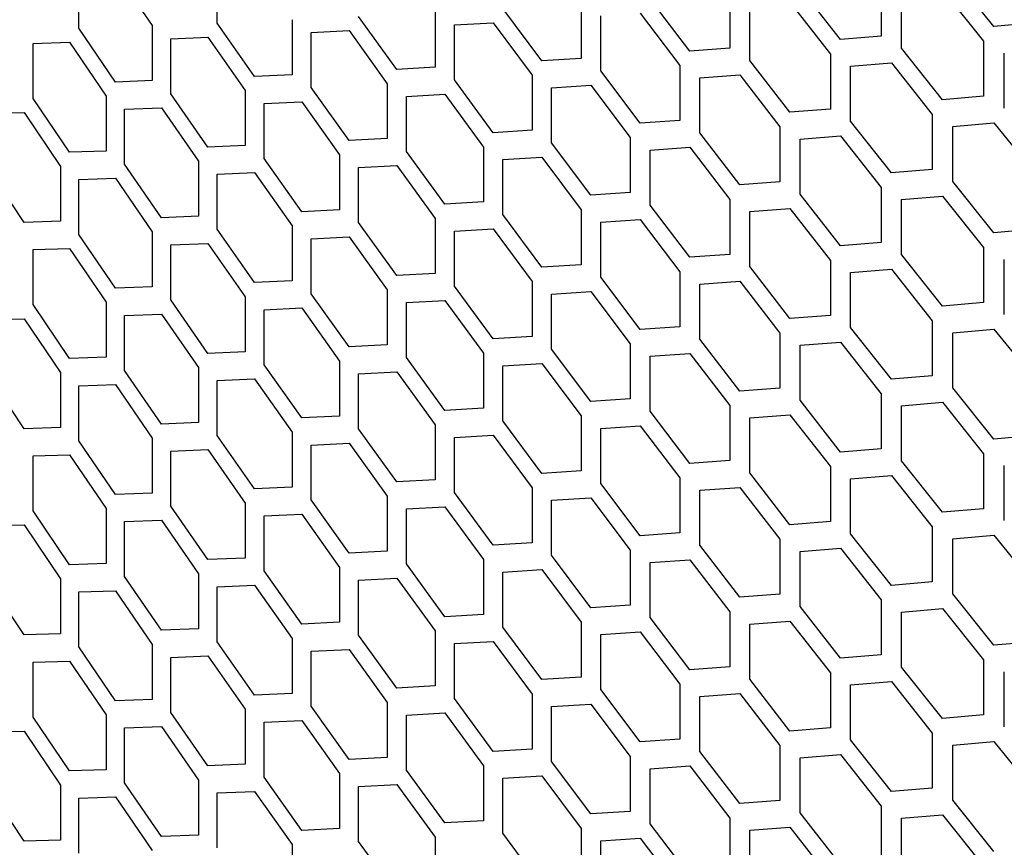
# Model space of a CAD drawing. Header units: millimetres. Extents: x 26293 to 29282, y 1612 to 3704.
# Tile 24 of 54: x 28565 to 28647, y 2761 to 2830. Entities that reach past the tile are written whole.
import ezdxf

# ---------------------------------------------------------------- set-up
doc = ezdxf.new("R2010")
doc.units = ezdxf.units.MM
doc.layers.add('5', color=251, linetype='Continuous')

msp = doc.modelspace()

# ---------------------------------------------------------------- linework, layer by layer
at = {"layer": '5'}
for p, q in [((28569.955, 2828.944), (28569.955, 2833.527)), ((28573.006, 2833.631), (28576.076, 2829.161)), ((28581.489, 2829.378), (28581.489, 2833.961)), ((28646.199, 2829.082), (28642.767, 2833.363)), ((28636.801, 2832.859), (28636.801, 2828.277)), ((28624.184, 2831.872), (28624.184, 2827.289)), ((28633.414, 2828.001), (28630.043, 2832.317)), ((28638.501, 2827.272), (28638.501, 2831.855)), ((28641.912, 2832.144), (28645.339, 2827.86)), ((28611.799, 2831.011), (28611.799, 2826.429)), ((28620.859, 2827.048), (28617.55, 2831.397)), ((28625.853, 2826.268), (28625.853, 2830.85)), ((28629.203, 2831.106), (28632.57, 2826.788)), ((28596.451, 2825.516), (28593.269, 2829.93)), ((28599.65, 2830.274), (28599.65, 2825.691)), ((28608.536, 2826.22), (28605.29, 2830.602)), ((28613.437, 2825.391), (28613.437, 2829.973)), ((28616.725, 2830.195), (28620.03, 2825.843)), ((28576.076, 2829.161), (28576.076, 2824.579)), ((28584.606, 2824.932), (28581.489, 2829.378)), ((28587.741, 2829.658), (28587.741, 2825.076)), ((28601.256, 2829.219), (28604.481, 2829.408)), ((28601.256, 2824.637), (28601.256, 2829.219)), ((28604.481, 2829.408), (28607.723, 2825.024)), ((28649.646, 2829.392), (28646.199, 2829.082)), ((28573.006, 2824.466), (28569.955, 2828.944)), ((28589.315, 2828.588), (28592.476, 2828.744)), ((28589.315, 2824.005), (28589.315, 2828.588)), ((28592.476, 2828.744), (28595.654, 2824.327)), ((28636.801, 2828.277), (28633.414, 2828.001)), ((28566.165, 2827.68), (28569.194, 2827.774)), ((28566.165, 2823.097), (28566.165, 2827.68)), ((28569.194, 2827.774), (28572.242, 2823.294)), ((28577.617, 2828.075), (28580.712, 2828.2)), ((28577.617, 2823.493), (28577.617, 2828.075)), ((28580.712, 2828.2), (28583.825, 2823.752)), ((28645.339, 2827.86), (28645.339, 2823.278)), ((28624.184, 2827.289), (28620.859, 2827.048)), ((28632.57, 2826.788), (28632.57, 2822.205)), ((28641.912, 2822.979), (28638.501, 2827.272)), ((28647.059, 2822.285), (28647.059, 2826.867)), ((28611.799, 2826.429), (28608.536, 2826.22)), ((28620.03, 2825.843), (28620.03, 2821.261)), ((28629.203, 2821.941), (28625.853, 2826.268)), ((28634.259, 2825.778), (28637.65, 2826.056)), ((28637.65, 2826.056), (28641.058, 2821.761)), ((28587.741, 2825.076), (28584.606, 2824.932)), ((28599.65, 2825.691), (28596.451, 2825.516)), ((28607.723, 2825.024), (28607.723, 2820.441)), ((28616.725, 2821.03), (28613.437, 2825.391)), ((28621.688, 2824.816), (28625.018, 2825.06)), ((28625.018, 2825.06), (28628.364, 2820.731)), ((28634.259, 2821.195), (28634.259, 2825.778)), ((28576.076, 2824.579), (28573.006, 2824.466)), ((28595.654, 2824.327), (28595.654, 2819.745)), ((28604.481, 2820.244), (28601.256, 2824.637)), ((28609.35, 2823.98), (28612.618, 2824.191)), ((28612.618, 2824.191), (28615.901, 2819.828)), ((28621.688, 2820.234), (28621.688, 2824.816)), ((28580.712, 2819.036), (28577.617, 2823.493)), ((28583.825, 2823.752), (28583.825, 2819.169)), ((28592.476, 2819.58), (28589.315, 2824.005)), ((28597.249, 2823.268), (28600.453, 2823.446)), ((28600.453, 2823.446), (28603.674, 2819.05)), ((28609.35, 2819.398), (28609.35, 2823.98)), ((28569.194, 2818.609), (28566.165, 2823.097)), ((28572.242, 2823.294), (28572.242, 2818.712)), ((28585.389, 2822.676), (28588.528, 2822.822)), ((28585.389, 2818.094), (28585.389, 2822.676)), ((28588.528, 2822.822), (28591.684, 2818.394)), ((28597.249, 2818.685), (28597.249, 2823.268)), ((28645.339, 2823.278), (28641.912, 2822.979)), ((28562.403, 2821.845), (28565.41, 2821.929)), ((28565.41, 2821.929), (28568.435, 2817.439)), ((28573.772, 2822.203), (28576.846, 2822.317)), ((28573.772, 2817.62), (28573.772, 2822.203)), ((28576.846, 2822.317), (28579.937, 2817.858)), ((28632.57, 2822.205), (28629.203, 2821.941)), ((28641.058, 2821.761), (28641.058, 2817.178)), ((28620.03, 2821.261), (28616.725, 2821.03)), ((28637.65, 2816.891), (28634.259, 2821.195)), ((28642.767, 2820.762), (28646.199, 2821.063)), ((28646.199, 2821.063), (28649.646, 2816.791)), ((28607.723, 2820.441), (28604.481, 2820.244)), ((28625.018, 2815.896), (28621.688, 2820.234)), ((28628.364, 2820.731), (28628.364, 2816.149)), ((28642.767, 2816.18), (28642.767, 2820.762)), ((28595.654, 2819.745), (28592.476, 2819.58)), ((28612.618, 2815.026), (28609.35, 2819.398)), ((28615.901, 2819.828), (28615.901, 2815.246)), ((28630.043, 2819.715), (28633.414, 2819.982)), ((28630.043, 2815.133), (28630.043, 2819.715)), ((28633.414, 2819.982), (28636.801, 2815.675)), ((28572.242, 2818.712), (28569.194, 2818.609)), ((28583.825, 2819.169), (28580.712, 2819.036)), ((28600.453, 2814.281), (28597.249, 2818.685)), ((28603.674, 2819.05), (28603.674, 2814.468)), ((28617.55, 2818.796), (28620.859, 2819.029)), ((28617.55, 2814.213), (28617.55, 2818.796)), ((28620.859, 2819.029), (28624.184, 2814.688)), ((28576.846, 2813.153), (28573.772, 2817.62)), ((28579.937, 2817.858), (28579.937, 2813.276)), ((28588.528, 2813.657), (28585.389, 2818.094)), ((28591.684, 2818.394), (28591.684, 2813.812)), ((28605.29, 2818.001), (28608.536, 2818.201)), ((28605.29, 2813.419), (28605.29, 2818.001)), ((28608.536, 2818.201), (28611.799, 2813.827)), ((28565.41, 2812.765), (28562.403, 2817.263)), ((28568.435, 2817.439), (28568.435, 2812.857)), ((28581.489, 2816.777), (28584.606, 2816.913)), ((28581.489, 2812.195), (28581.489, 2816.777)), ((28584.606, 2816.913), (28587.741, 2812.474)), ((28593.269, 2817.329), (28596.451, 2817.496)), ((28593.269, 2812.747), (28593.269, 2817.329)), ((28596.451, 2817.496), (28599.65, 2813.09)), ((28641.058, 2817.178), (28637.65, 2816.891)), ((28569.955, 2816.343), (28573.006, 2816.447)), ((28569.955, 2811.761), (28569.955, 2816.343)), ((28573.006, 2816.447), (28576.076, 2811.978)), ((28628.364, 2816.149), (28625.018, 2815.896)), ((28646.199, 2811.898), (28642.767, 2816.18)), ((28615.901, 2815.246), (28612.618, 2815.026)), ((28633.414, 2810.817), (28630.043, 2815.133)), ((28636.801, 2815.675), (28636.801, 2811.093)), ((28603.674, 2814.468), (28600.453, 2814.281)), ((28624.184, 2814.688), (28624.184, 2810.106)), ((28638.501, 2814.671), (28641.912, 2814.96)), ((28638.501, 2810.089), (28638.501, 2814.671)), ((28641.912, 2814.96), (28645.339, 2810.677)), ((28591.684, 2813.812), (28588.528, 2813.657)), ((28611.799, 2813.827), (28611.799, 2809.245)), ((28620.859, 2809.864), (28617.55, 2814.213)), ((28625.853, 2813.667), (28629.203, 2813.922)), ((28625.853, 2809.085), (28625.853, 2813.667)), ((28629.203, 2813.922), (28632.57, 2809.604)), ((28568.435, 2812.857), (28565.41, 2812.765)), ((28579.937, 2813.276), (28576.846, 2813.153)), ((28596.451, 2808.332), (28593.269, 2812.747)), ((28599.65, 2813.09), (28599.65, 2808.508)), ((28608.536, 2809.036), (28605.29, 2813.419)), ((28613.437, 2812.789), (28616.725, 2813.011)), ((28613.437, 2808.207), (28613.437, 2812.789)), ((28616.725, 2813.011), (28620.03, 2808.659)), ((28576.076, 2811.978), (28576.076, 2807.395)), ((28584.606, 2807.748), (28581.489, 2812.195)), ((28587.741, 2812.474), (28587.741, 2807.892)), ((28601.256, 2812.036), (28604.481, 2812.225)), ((28601.256, 2807.453), (28601.256, 2812.036)), ((28604.481, 2812.225), (28607.723, 2807.84)), ((28649.646, 2812.208), (28646.199, 2811.898)), ((28573.006, 2807.283), (28569.955, 2811.761)), ((28589.315, 2811.404), (28592.476, 2811.561)), ((28589.315, 2806.822), (28589.315, 2811.404)), ((28592.476, 2811.561), (28595.654, 2807.144)), ((28636.801, 2811.093), (28633.414, 2810.817)), ((28566.165, 2810.496), (28569.194, 2810.59)), ((28566.165, 2805.914), (28566.165, 2810.496)), ((28569.194, 2810.59), (28572.242, 2806.11)), ((28577.617, 2810.892), (28580.712, 2811.017)), ((28577.617, 2806.309), (28577.617, 2810.892)), ((28580.712, 2811.017), (28583.825, 2806.568)), ((28645.339, 2810.677), (28645.339, 2806.094)), ((28624.184, 2810.106), (28620.859, 2809.864)), ((28632.57, 2809.604), (28632.57, 2805.022)), ((28641.912, 2805.796), (28638.501, 2810.089)), ((28647.059, 2805.102), (28647.059, 2809.684)), ((28611.799, 2809.245), (28608.536, 2809.036)), ((28620.03, 2808.659), (28620.03, 2804.077)), ((28629.203, 2804.758), (28625.853, 2809.085)), ((28634.259, 2808.594), (28637.65, 2808.872)), ((28634.259, 2804.012), (28634.259, 2808.594)), ((28637.65, 2808.872), (28641.058, 2804.577)), ((28587.741, 2807.892), (28584.606, 2807.748)), ((28599.65, 2808.508), (28596.451, 2808.332)), ((28607.723, 2807.84), (28607.723, 2803.258)), ((28616.725, 2803.846), (28613.437, 2808.207)), ((28621.688, 2807.632), (28625.018, 2807.877)), ((28625.018, 2807.877), (28628.364, 2803.547)), ((28576.076, 2807.395), (28573.006, 2807.283)), ((28595.654, 2807.144), (28595.654, 2802.561)), ((28604.481, 2803.06), (28601.256, 2807.453)), ((28609.35, 2806.797), (28612.618, 2807.007)), ((28612.618, 2807.007), (28615.901, 2802.645)), ((28621.688, 2803.05), (28621.688, 2807.632)), ((28572.242, 2806.11), (28572.242, 2801.528)), ((28580.712, 2801.852), (28577.617, 2806.309)), ((28583.825, 2806.568), (28583.825, 2801.986)), ((28592.476, 2802.396), (28589.315, 2806.822)), ((28597.249, 2806.084), (28600.453, 2806.262)), ((28600.453, 2806.262), (28603.674, 2801.866)), ((28609.35, 2802.214), (28609.35, 2806.797)), ((28569.194, 2801.426), (28566.165, 2805.914)), ((28585.389, 2805.492), (28588.528, 2805.638)), ((28585.389, 2800.91), (28585.389, 2805.492)), ((28588.528, 2805.638), (28591.684, 2801.211)), ((28597.249, 2801.502), (28597.249, 2806.084)), ((28645.339, 2806.094), (28641.912, 2805.796)), ((28562.403, 2804.662), (28565.41, 2804.746)), ((28565.41, 2804.746), (28568.435, 2800.256)), ((28573.772, 2805.019), (28576.846, 2805.134)), ((28573.772, 2800.437), (28573.772, 2805.019)), ((28576.846, 2805.134), (28579.937, 2800.674)), ((28632.57, 2805.022), (28629.203, 2804.758)), ((28641.058, 2804.577), (28641.058, 2799.995)), ((28620.03, 2804.077), (28616.725, 2803.846)), ((28637.65, 2799.708), (28634.259, 2804.012)), ((28642.767, 2803.578), (28646.199, 2803.879)), ((28646.199, 2803.879), (28649.646, 2799.607)), ((28607.723, 2803.258), (28604.481, 2803.06)), ((28625.018, 2798.712), (28621.688, 2803.05)), ((28628.364, 2803.547), (28628.364, 2798.965)), ((28642.767, 2798.996), (28642.767, 2803.578)), ((28595.654, 2802.561), (28592.476, 2802.396)), ((28612.618, 2797.843), (28609.35, 2802.214)), ((28615.901, 2802.645), (28615.901, 2798.062)), ((28630.043, 2802.532), (28633.414, 2802.798)), ((28630.043, 2797.949), (28630.043, 2802.532)), ((28633.414, 2802.798), (28636.801, 2798.492)), ((28572.242, 2801.528), (28569.194, 2801.426)), ((28583.825, 2801.986), (28580.712, 2801.852)), ((28591.684, 2801.211), (28591.684, 2796.628)), ((28600.453, 2797.097), (28597.249, 2801.502)), ((28603.674, 2801.866), (28603.674, 2797.284)), ((28617.55, 2801.612), (28620.859, 2801.845)), ((28617.55, 2797.03), (28617.55, 2801.612)), ((28620.859, 2801.845), (28624.184, 2797.505)), ((28576.846, 2795.969), (28573.772, 2800.437)), ((28579.937, 2800.674), (28579.937, 2796.092)), ((28588.528, 2796.474), (28585.389, 2800.91)), ((28605.29, 2800.818), (28608.536, 2801.017)), ((28605.29, 2796.235), (28605.29, 2800.818)), ((28608.536, 2801.017), (28611.799, 2796.644)), ((28565.41, 2795.581), (28562.403, 2800.079)), ((28568.435, 2800.256), (28568.435, 2795.673)), ((28581.489, 2799.594), (28584.606, 2799.729)), ((28581.489, 2795.011), (28581.489, 2799.594)), ((28584.606, 2799.729), (28587.741, 2795.291)), ((28593.269, 2800.145), (28596.451, 2800.313)), ((28593.269, 2795.563), (28593.269, 2800.145)), ((28596.451, 2800.313), (28599.65, 2795.907)), ((28641.058, 2799.995), (28637.65, 2799.708)), ((28569.955, 2799.159), (28573.006, 2799.264)), ((28569.955, 2794.577), (28569.955, 2799.159)), ((28573.006, 2799.264), (28576.076, 2794.794)), ((28628.364, 2798.965), (28625.018, 2798.712)), ((28646.199, 2794.715), (28642.767, 2798.996)), ((28615.901, 2798.062), (28612.618, 2797.843)), ((28633.414, 2793.634), (28630.043, 2797.949)), ((28636.801, 2798.492), (28636.801, 2793.909)), ((28603.674, 2797.284), (28600.453, 2797.097)), ((28624.184, 2797.505), (28624.184, 2792.922)), ((28638.501, 2797.487), (28641.912, 2797.777)), ((28638.501, 2792.905), (28638.501, 2797.487)), ((28641.912, 2797.777), (28645.339, 2793.493)), ((28591.684, 2796.628), (28588.528, 2796.474)), ((28611.799, 2796.644), (28611.799, 2792.061)), ((28620.859, 2792.68), (28617.55, 2797.03)), ((28625.853, 2796.483), (28629.203, 2796.738)), ((28625.853, 2791.901), (28625.853, 2796.483)), ((28629.203, 2796.738), (28632.57, 2792.421)), ((28568.435, 2795.673), (28565.41, 2795.581)), ((28579.937, 2796.092), (28576.846, 2795.969)), ((28596.451, 2791.148), (28593.269, 2795.563)), ((28599.65, 2795.907), (28599.65, 2791.324)), ((28608.536, 2791.853), (28605.29, 2796.235)), ((28613.437, 2795.606), (28616.725, 2795.827)), ((28613.437, 2791.023), (28613.437, 2795.606)), ((28616.725, 2795.827), (28620.03, 2791.476)), ((28576.076, 2794.794), (28576.076, 2790.212)), ((28584.606, 2790.565), (28581.489, 2795.011)), ((28587.741, 2795.291), (28587.741, 2790.709)), ((28601.256, 2794.852), (28604.481, 2795.041)), ((28601.256, 2790.27), (28601.256, 2794.852)), ((28604.481, 2795.041), (28607.723, 2790.656)), ((28649.646, 2795.025), (28646.199, 2794.715)), ((28573.006, 2790.099), (28569.955, 2794.577)), ((28577.617, 2793.708), (28580.712, 2793.833)), ((28580.712, 2793.833), (28583.825, 2789.384)), ((28589.315, 2794.22), (28592.476, 2794.377)), ((28589.315, 2789.638), (28589.315, 2794.22)), ((28592.476, 2794.377), (28595.654, 2789.96)), ((28636.801, 2793.909), (28633.414, 2793.634)), ((28566.165, 2793.312), (28569.194, 2793.407)), ((28566.165, 2788.73), (28566.165, 2793.312)), ((28569.194, 2793.407), (28572.242, 2788.927)), ((28577.617, 2789.126), (28577.617, 2793.708)), ((28645.339, 2793.493), (28645.339, 2788.911)), ((28624.184, 2792.922), (28620.859, 2792.68)), ((28632.57, 2792.421), (28632.57, 2787.838)), ((28641.912, 2788.612), (28638.501, 2792.905)), ((28647.059, 2787.918), (28647.059, 2792.5)), ((28611.799, 2792.061), (28608.536, 2791.853)), ((28620.03, 2791.476), (28620.03, 2786.893)), ((28629.203, 2787.574), (28625.853, 2791.901)), ((28634.259, 2791.411), (28637.65, 2791.688)), ((28634.259, 2786.828), (28634.259, 2791.411)), ((28637.65, 2791.688), (28641.058, 2787.393)), ((28587.741, 2790.709), (28584.606, 2790.565)), ((28599.65, 2791.324), (28596.451, 2791.148)), ((28607.723, 2790.656), (28607.723, 2786.074)), ((28616.725, 2786.663), (28613.437, 2791.023)), ((28621.688, 2790.449), (28625.018, 2790.693)), ((28625.018, 2790.693), (28628.364, 2786.364)), ((28576.076, 2790.212), (28573.006, 2790.099)), ((28595.654, 2789.96), (28595.654, 2785.378)), ((28604.481, 2785.876), (28601.256, 2790.27)), ((28609.35, 2789.613), (28612.618, 2789.824)), ((28612.618, 2789.824), (28615.901, 2785.461)), ((28621.688, 2785.867), (28621.688, 2790.449)), ((28572.242, 2788.927), (28572.242, 2784.344)), ((28580.712, 2784.668), (28577.617, 2789.126)), ((28583.825, 2789.384), (28583.825, 2784.802)), ((28592.476, 2785.213), (28589.315, 2789.638)), ((28597.249, 2788.9), (28600.453, 2789.078)), ((28597.249, 2784.318), (28597.249, 2788.9)), ((28600.453, 2789.078), (28603.674, 2784.683)), ((28609.35, 2785.031), (28609.35, 2789.613)), ((28645.339, 2788.911), (28641.912, 2788.612)), ((28569.194, 2784.242), (28566.165, 2788.73)), ((28585.389, 2788.309), (28588.528, 2788.455)), ((28585.389, 2783.726), (28585.389, 2788.309)), ((28588.528, 2788.455), (28591.684, 2784.027)), ((28562.403, 2787.478), (28565.41, 2787.562)), ((28565.41, 2787.562), (28568.435, 2783.072)), ((28573.772, 2787.835), (28576.846, 2787.95)), ((28573.772, 2783.253), (28573.772, 2787.835)), ((28576.846, 2787.95), (28579.937, 2783.491)), ((28632.57, 2787.838), (28629.203, 2787.574)), ((28641.058, 2787.393), (28641.058, 2782.811)), ((28620.03, 2786.893), (28616.725, 2786.663)), ((28637.65, 2782.524), (28634.259, 2786.828)), ((28642.767, 2786.395), (28646.199, 2786.696)), ((28646.199, 2786.696), (28649.646, 2782.424)), ((28607.723, 2786.074), (28604.481, 2785.876)), ((28625.018, 2781.528), (28621.688, 2785.867)), ((28628.364, 2786.364), (28628.364, 2781.781)), ((28630.043, 2785.348), (28633.414, 2785.615)), ((28633.414, 2785.615), (28636.801, 2781.308)), ((28642.767, 2781.812), (28642.767, 2786.395)), ((28583.825, 2784.802), (28580.712, 2784.668)), ((28595.654, 2785.378), (28592.476, 2785.213)), ((28612.618, 2780.659), (28609.35, 2785.031)), ((28615.901, 2785.461), (28615.901, 2780.879)), ((28630.043, 2780.766), (28630.043, 2785.348)), ((28572.242, 2784.344), (28569.194, 2784.242)), ((28591.684, 2784.027), (28591.684, 2779.445)), ((28600.453, 2779.914), (28597.249, 2784.318)), ((28603.674, 2784.683), (28603.674, 2780.101)), ((28617.55, 2784.428), (28620.859, 2784.661)), ((28617.55, 2779.846), (28617.55, 2784.428)), ((28620.859, 2784.661), (28624.184, 2780.321)), ((28576.846, 2778.785), (28573.772, 2783.253)), ((28579.937, 2783.491), (28579.937, 2778.909)), ((28588.528, 2779.29), (28585.389, 2783.726)), ((28605.29, 2783.634), (28608.536, 2783.834)), ((28605.29, 2779.052), (28605.29, 2783.634)), ((28608.536, 2783.834), (28611.799, 2779.46)), ((28565.41, 2778.398), (28562.403, 2782.896)), ((28568.435, 2783.072), (28568.435, 2778.49)), ((28581.489, 2782.41), (28584.606, 2782.545)), ((28581.489, 2777.828), (28581.489, 2782.41)), ((28584.606, 2782.545), (28587.741, 2778.107)), ((28593.269, 2782.962), (28596.451, 2783.129)), ((28593.269, 2778.38), (28593.269, 2782.962)), ((28596.451, 2783.129), (28599.65, 2778.723)), ((28641.058, 2782.811), (28637.65, 2782.524)), ((28569.955, 2781.976), (28573.006, 2782.08)), ((28569.955, 2777.393), (28569.955, 2781.976)), ((28573.006, 2782.08), (28576.076, 2777.61)), ((28628.364, 2781.781), (28625.018, 2781.528)), ((28646.199, 2777.531), (28642.767, 2781.812)), ((28615.901, 2780.879), (28612.618, 2780.659)), ((28633.414, 2776.45), (28630.043, 2780.766)), ((28636.801, 2781.308), (28636.801, 2776.726)), ((28603.674, 2780.101), (28600.453, 2779.914)), ((28624.184, 2780.321), (28624.184, 2775.739)), ((28638.501, 2780.304), (28641.912, 2780.593)), ((28638.501, 2775.721), (28638.501, 2780.304)), ((28641.912, 2780.593), (28645.339, 2776.309)), ((28591.684, 2779.445), (28588.528, 2779.29)), ((28608.536, 2774.669), (28605.29, 2779.052)), ((28611.799, 2779.46), (28611.799, 2774.878)), ((28620.859, 2775.497), (28617.55, 2779.846)), ((28625.853, 2779.3), (28629.203, 2779.555)), ((28625.853, 2774.717), (28625.853, 2779.3)), ((28629.203, 2779.555), (28632.57, 2775.237)), ((28568.435, 2778.49), (28565.41, 2778.398)), ((28579.937, 2778.909), (28576.846, 2778.785)), ((28596.451, 2773.965), (28593.269, 2778.38)), ((28599.65, 2778.723), (28599.65, 2774.141)), ((28613.437, 2778.422), (28616.725, 2778.644)), ((28613.437, 2773.84), (28613.437, 2778.422)), ((28616.725, 2778.644), (28620.03, 2774.292)), ((28573.006, 2772.915), (28569.955, 2777.393)), ((28576.076, 2777.61), (28576.076, 2773.028)), ((28584.606, 2773.381), (28581.489, 2777.828)), ((28587.741, 2778.107), (28587.741, 2773.525)), ((28601.256, 2777.669), (28604.481, 2777.857)), ((28601.256, 2773.086), (28601.256, 2777.669)), ((28604.481, 2777.857), (28607.723, 2773.473)), ((28649.646, 2777.841), (28646.199, 2777.531)), ((28577.617, 2776.524), (28580.712, 2776.649)), ((28580.712, 2776.649), (28583.825, 2772.201)), ((28589.315, 2777.037), (28592.476, 2777.193)), ((28589.315, 2772.454), (28589.315, 2777.037)), ((28592.476, 2777.193), (28595.654, 2772.776)), ((28636.801, 2776.726), (28633.414, 2776.45)), ((28566.165, 2776.129), (28569.194, 2776.223)), ((28566.165, 2771.546), (28566.165, 2776.129)), ((28569.194, 2776.223), (28572.242, 2771.743)), ((28577.617, 2771.942), (28577.617, 2776.524)), ((28645.339, 2776.309), (28645.339, 2771.727)), ((28624.184, 2775.739), (28620.859, 2775.497)), ((28632.57, 2775.237), (28632.57, 2770.655)), ((28641.912, 2771.428), (28638.501, 2775.721)), ((28647.059, 2770.734), (28647.059, 2775.317)), ((28599.65, 2774.141), (28596.451, 2773.965)), ((28611.799, 2774.878), (28608.536, 2774.669)), ((28620.03, 2774.292), (28620.03, 2769.71)), ((28629.203, 2770.39), (28625.853, 2774.717)), ((28634.259, 2774.227), (28637.65, 2774.505)), ((28634.259, 2769.645), (28634.259, 2774.227)), ((28637.65, 2774.505), (28641.058, 2770.21)), ((28587.741, 2773.525), (28584.606, 2773.381)), ((28607.723, 2773.473), (28607.723, 2768.89)), ((28616.725, 2769.479), (28613.437, 2773.84)), ((28621.688, 2773.265), (28625.018, 2773.509)), ((28625.018, 2773.509), (28628.364, 2769.18)), ((28576.076, 2773.028), (28573.006, 2772.915)), ((28595.654, 2772.776), (28595.654, 2768.194)), ((28604.481, 2768.693), (28601.256, 2773.086)), ((28609.35, 2772.429), (28612.618, 2772.64)), ((28612.618, 2772.64), (28615.901, 2768.277)), ((28621.688, 2768.683), (28621.688, 2773.265)), ((28572.242, 2771.743), (28572.242, 2767.161)), ((28580.712, 2767.485), (28577.617, 2771.942)), ((28583.825, 2772.201), (28583.825, 2767.618)), ((28592.476, 2768.029), (28589.315, 2772.454)), ((28597.249, 2771.717), (28600.453, 2771.895)), ((28597.249, 2767.134), (28597.249, 2771.717)), ((28600.453, 2771.895), (28603.674, 2767.499)), ((28609.35, 2767.847), (28609.35, 2772.429)), ((28645.339, 2771.727), (28641.912, 2771.428)), ((28569.194, 2767.058), (28566.165, 2771.546)), ((28585.389, 2771.125), (28588.528, 2771.271)), ((28585.389, 2766.543), (28585.389, 2771.125)), ((28588.528, 2771.271), (28591.684, 2766.843)), ((28562.403, 2770.294), (28565.41, 2770.379)), ((28565.41, 2770.379), (28568.435, 2765.888)), ((28573.772, 2770.652), (28576.846, 2770.766)), ((28573.772, 2766.069), (28573.772, 2770.652)), ((28576.846, 2770.766), (28579.937, 2766.307)), ((28632.57, 2770.655), (28629.203, 2770.39)), ((28641.058, 2770.21), (28641.058, 2765.627)), ((28620.03, 2769.71), (28616.725, 2769.479)), ((28637.65, 2765.34), (28634.259, 2769.645)), ((28642.767, 2769.211), (28646.199, 2769.512)), ((28642.767, 2764.629), (28642.767, 2769.211)), ((28646.199, 2769.512), (28649.646, 2765.24)), ((28607.723, 2768.89), (28604.481, 2768.693)), ((28625.018, 2764.345), (28621.688, 2768.683)), ((28628.364, 2769.18), (28628.364, 2764.598)), ((28630.043, 2768.164), (28633.414, 2768.431)), ((28633.414, 2768.431), (28636.801, 2764.124)), ((28583.825, 2767.618), (28580.712, 2767.485)), ((28595.654, 2768.194), (28592.476, 2768.029)), ((28612.618, 2763.475), (28609.35, 2767.847)), ((28615.901, 2768.277), (28615.901, 2763.695)), ((28630.043, 2763.582), (28630.043, 2768.164)), ((28572.242, 2767.161), (28569.194, 2767.058)), ((28591.684, 2766.843), (28591.684, 2762.261)), ((28600.453, 2762.73), (28597.249, 2767.134)), ((28603.674, 2767.499), (28603.674, 2762.917)), ((28617.55, 2767.245), (28620.859, 2767.478)), ((28617.55, 2762.663), (28617.55, 2767.245)), ((28620.859, 2767.478), (28624.184, 2763.137)), ((28576.846, 2761.602), (28573.772, 2766.069)), ((28579.937, 2766.307), (28579.937, 2761.725)), ((28588.528, 2762.106), (28585.389, 2766.543)), ((28593.269, 2765.778), (28596.451, 2765.946)), ((28596.451, 2765.946), (28599.65, 2761.539)), ((28605.29, 2766.45), (28608.536, 2766.65)), ((28605.29, 2761.868), (28605.29, 2766.45)), ((28608.536, 2766.65), (28611.799, 2762.276)), ((28565.41, 2761.214), (28562.403, 2765.712)), ((28568.435, 2765.888), (28568.435, 2761.306)), ((28581.489, 2765.226), (28584.606, 2765.362)), ((28581.489, 2760.644), (28581.489, 2765.226)), ((28584.606, 2765.362), (28587.741, 2760.924)), ((28593.269, 2761.196), (28593.269, 2765.778)), ((28641.058, 2765.627), (28637.65, 2765.34)), ((28569.955, 2764.792), (28573.006, 2764.896)), ((28569.955, 2760.21), (28569.955, 2764.792)), ((28573.006, 2764.896), (28576.076, 2760.427)), ((28628.364, 2764.598), (28625.018, 2764.345)), ((28646.199, 2760.347), (28642.767, 2764.629)), ((28615.901, 2763.695), (28612.618, 2763.475)), ((28633.414, 2759.266), (28630.043, 2763.582)), ((28636.801, 2764.124), (28636.801, 2759.542)), ((28603.674, 2762.917), (28600.453, 2762.73)), ((28620.859, 2758.313), (28617.55, 2762.663)), ((28624.184, 2763.137), (28624.184, 2758.555)), ((28638.501, 2763.12), (28641.912, 2763.409)), ((28638.501, 2758.538), (28638.501, 2763.12)), ((28641.912, 2763.409), (28645.339, 2759.126)), ((28591.684, 2762.261), (28588.528, 2762.106)), ((28608.536, 2757.485), (28605.29, 2761.868)), ((28611.799, 2762.276), (28611.799, 2757.694)), ((28625.853, 2762.116), (28629.203, 2762.371)), ((28625.853, 2757.534), (28625.853, 2762.116)), ((28629.203, 2762.371), (28632.57, 2758.053)), ((28568.435, 2761.306), (28565.41, 2761.214)), ((28579.937, 2761.725), (28576.846, 2761.602)), ((28596.451, 2756.781), (28593.269, 2761.196)), ((28599.65, 2761.539), (28599.65, 2756.957)), ((28613.437, 2761.238), (28616.725, 2761.46)), ((28613.437, 2756.656), (28613.437, 2761.238)), ((28616.725, 2761.46), (28620.03, 2757.109)), ((28587.741, 2760.924), (28587.741, 2756.341))]:
    msp.add_line(p, q, dxfattribs=at)

doc.saveas('drawing.dxf')
